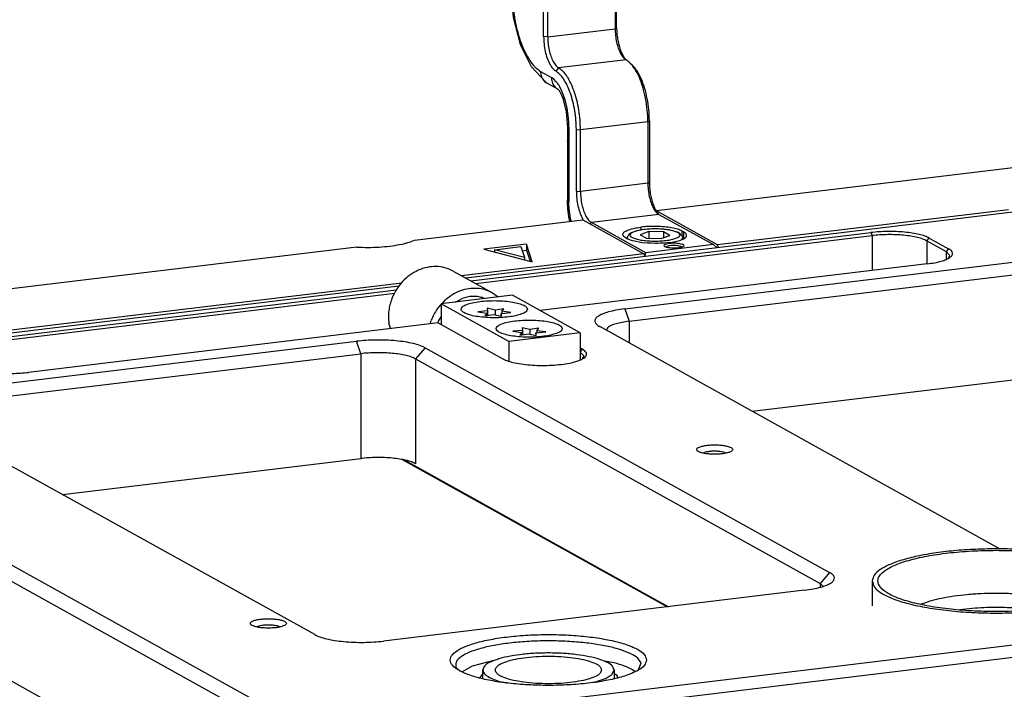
# Model space of a CAD drawing. Header units: inches. Extents: x -399 to 442, y -299 to 295.
# Tile 99 of 134: x 189 to 265, y 131 to 183. Entities that reach past the tile are written whole.
import ezdxf

# ---------------------------------------------------------------- set-up
doc = ezdxf.new("R2010")
doc.units = ezdxf.units.IN

# ---------------------------------------------------------------- blocks, each defined once
blk = doc.blocks.new('0515-2034_M3x12_2__297', base_point=(280.618, 199.67))
at = {"color": 7, "linetype": 'Continuous'}
for p, q in [((282.281, 200.252), (281.535, 200.421)), ((281.535, 200.421), (281.556, 200.164)), ((283.129, 200.385), (282.281, 200.252)), ((282.281, 200.252), (282.281, 199.807)), ((282.937, 200.133), (283.129, 200.385)), ((281.556, 200.164), (280.618, 200.081)), ((280.618, 200.081), (281.486, 199.958)), ((281.486, 199.958), (281.294, 199.706)), ((281.294, 199.706), (282.142, 199.839)), ((281.486, 199.958), (281.486, 199.736)), ((281.556, 200.164), (281.556, 199.747)), ((282.142, 199.839), (282.888, 199.67)), ((282.867, 199.927), (283.805, 200.009)), ((282.888, 199.67), (282.867, 199.927)), ((282.867, 199.927), (282.867, 199.675)), ((283.805, 200.009), (282.937, 200.133)), ((282.937, 200.133), (282.937, 199.933))]:
    blk.add_line(p, q, dxfattribs=at)
blk = doc.blocks.new('0515-2034_M3x12_1__298', base_point=(283.999, 197.793))
at = {"color": 7, "linetype": 'Continuous'}
for p, q in [((284.937, 198.288), (283.999, 198.205)), ((285.662, 198.375), (284.916, 198.544)), ((284.916, 198.544), (284.937, 198.288)), ((284.937, 198.288), (284.937, 197.871)), ((286.51, 198.508), (285.662, 198.375)), ((285.662, 198.375), (285.662, 197.931)), ((286.318, 198.256), (286.51, 198.508)), ((283.999, 198.205), (284.867, 198.081)), ((284.867, 198.081), (284.675, 197.83)), ((284.675, 197.83), (285.523, 197.962)), ((284.867, 198.081), (284.867, 197.86)), ((285.523, 197.962), (286.269, 197.793)), ((286.248, 198.05), (287.186, 198.133)), ((286.269, 197.793), (286.248, 198.05)), ((286.248, 198.05), (286.248, 197.798)), ((287.186, 198.133), (286.318, 198.256)), ((286.318, 198.256), (286.318, 198.056))]:
    blk.add_line(p, q, dxfattribs=at)
blk = doc.blocks.new('screws__299', base_point=(186.796, 197.793))
for name, p in [('0515-2034_M3x12_2__297', (280.618, 199.67)), ('0515-2034_M3x12_1__298', (283.999, 197.793))]:
    blk.add_blockref(name, p)
blk = doc.blocks.new('6960-0041_1__303', base_point=(281.102, 164.081))
at = {"color": 7, "linetype": 'Continuous'}
for p, q in [((281.102, 164.591), (281.102, 165.43)), ((293.61, 165.029), (293.802, 165.43)), ((293.802, 165.43), (293.802, 164.615)), ((282.634, 164.359), (283.486, 164.164)), ((291.921, 164.264), (292.963, 164.614))]:
    blk.add_line(p, q, dxfattribs=at)
for points, knots in [([(293.802, 165.43), (293.76, 165.56), (293.656, 165.88), (293.099, 166.197), (292.358, 166.498), (291.353, 166.742), (290.167, 166.931), (288.843, 167.047), (287.452, 167.087), (286.06, 167.047), (284.736, 166.931), (283.551, 166.742), (282.546, 166.498), (281.804, 166.197), (281.248, 165.88), (281.144, 165.56), (281.102, 165.43)], [0, 0, 0, 0, 0.398865, 0.983015, 1.801203, 2.839804, 4.05962, 5.407267, 6.820875, 8.234484, 9.582131, 10.801947, 11.840547, 12.658736, 13.242885, 13.64175, 13.64175, 13.64175, 13.64175]), ([(292.602, 165.43), (292.561, 165.544), (292.46, 165.83), (291.94, 166.096), (291.252, 166.351), (290.326, 166.55), (289.247, 166.693), (288.061, 166.766), (286.842, 166.766), (285.657, 166.693), (284.575, 166.55), (283.656, 166.351), (282.951, 166.096), (282.472, 165.83), (282.234, 165.43), (282.472, 165.03), (282.951, 164.764), (283.656, 164.509), (284.575, 164.31), (285.657, 164.167), (286.842, 164.094), (288.061, 164.094), (289.247, 164.167), (290.326, 164.31), (291.252, 164.509), (291.94, 164.764), (292.46, 165.03), (292.561, 165.316), (292.602, 165.43)], [0, 0, 0, 0, 0.352347, 0.885349, 1.638568, 2.59198, 3.701395, 4.909296, 6.150824, 7.358726, 8.468139, 9.421553, 10.17477, 10.707773, 11.06012, 11.412467, 11.94547, 12.698687, 13.652101, 14.761515, 15.969416, 17.210944, 18.418845, 19.52826, 20.481672, 21.234891, 21.767893, 22.12024, 22.12024, 22.12024, 22.12024]), ([(281.102, 165.43), (281.126, 165.328), (281.184, 165.091), (281.534, 164.818), (282.016, 164.561), (282.412, 164.432), (282.634, 164.359)], [0, 0, 0, 0, 0.306634, 0.714537, 1.264168, 1.960049, 1.960049, 1.960049, 1.960049]), ([(292.963, 164.614), (293.093, 164.675), (293.327, 164.785), (293.523, 164.954), (293.61, 165.029)], [0, 0, 0, 0, 0.4286448, 0.7715021, 0.7715021, 0.7715021, 0.7715021])]:
    blk.add_open_spline(points, degree=3, knots=knots, dxfattribs=at)
blk = doc.blocks.new('plugs__304', base_point=(160.242, 164.081))
blk.add_blockref('6960-0041_1__303', (281.102, 164.081))
blk = doc.blocks.new('E6980-21791_2__308', base_point=(318.8, 170.937))
at = {"color": 7, "linetype": 'Continuous'}
for p, q in [((318.8, 174.042), (318.8, 171.628)), ((342.8, 174.042), (342.8, 171.628))]:
    blk.add_line(p, q, dxfattribs=at)
at = {"color": 1, "linetype": 'Continuous'}
for p, q in [((323.646, 171.823), (323.541, 171.773)), ((338.061, 171.775), (337.987, 171.81)), ((328.478, 171.385), (327.287, 171.241)), ((334.327, 171.241), (333, 171.394))]:
    blk.add_line(p, q, dxfattribs=at)
at = {"color": 7, "linetype": 'Continuous'}
for points, knots in [([(329.338, 177.125), (328.63, 177.093), (327.252, 177.031), (325.267, 176.816), (323.46, 176.521), (321.893, 176.147), (320.6, 175.712), (319.653, 175.223), (318.963, 174.699), (318.849, 174.239), (318.8, 174.042)], [0, 0, 0, 0, 2.124372, 4.139807, 5.986407, 7.61165, 8.974043, 10.049179, 10.843947, 11.436688, 11.436688, 11.436688, 11.436688]), ([(342.25, 174.042), (342.186, 174.261), (342.029, 174.789), (341.151, 175.339), (339.97, 175.856), (338.366, 176.293), (336.454, 176.644), (334.292, 176.887), (331.982, 177.011), (329.619, 177.011), (327.308, 176.887), (325.148, 176.644), (323.232, 176.293), (321.638, 175.856), (320.431, 175.339), (319.615, 174.789), (319.241, 174.042), (319.615, 173.296), (320.431, 172.746), (321.638, 172.229), (323.232, 171.792), (325.148, 171.441), (327.308, 171.198), (329.619, 171.074), (331.982, 171.074), (334.292, 171.198), (336.454, 171.441), (338.366, 171.792), (339.97, 172.229), (341.151, 172.746), (342.029, 173.296), (342.186, 173.824), (342.25, 174.042)], [0, 0, 0, 0, 0.665008, 1.610693, 2.922303, 4.58886, 6.559346, 8.760572, 11.105507, 13.499208, 15.844142, 18.045369, 20.015854, 21.682412, 22.994021, 23.939707, 24.604715, 25.269722, 26.215408, 27.527017, 29.193575, 31.164061, 33.365287, 35.710221, 38.103923, 40.448857, 42.650083, 44.62057, 46.287126, 47.598736, 48.544421, 49.209429, 49.209429, 49.209429, 49.209429]), ([(342.8, 174.042), (342.731, 174.274), (342.562, 174.835), (341.623, 175.415), (340.363, 175.961), (338.65, 176.419), (336.611, 176.786), (334.311, 177.034), (331.858, 177.165), (330.183, 177.139), (329.338, 177.125)], [0, 0, 0, 0, 0.705154, 1.712317, 3.111384, 4.88898, 6.988876, 9.331092, 11.8209, 14.355301, 14.355301, 14.355301, 14.355301]), ([(318.8, 174.042), (318.859, 173.829), (318.999, 173.319), (319.809, 172.765), (320.909, 172.247), (322.407, 171.797), (324.206, 171.424), (326.261, 171.147), (328.486, 170.975), (330.8, 170.917), (333.115, 170.975), (335.34, 171.147), (337.394, 171.424), (339.194, 171.797), (340.692, 172.247), (341.792, 172.765), (342.602, 173.319), (342.742, 173.829), (342.8, 174.042)], [0, 0, 0, 0, 0.648306, 1.545953, 2.778035, 4.342844, 6.201851, 8.296251, 10.554296, 12.896141, 15.237985, 17.49603, 19.59043, 21.449438, 23.014247, 24.246328, 25.143975, 25.792281, 25.792281, 25.792281, 25.792281])]:
    blk.add_open_spline(points, degree=3, knots=knots, dxfattribs=at)
at = {"color": 1, "linetype": 'Continuous'}
for points, knots in [([(330.733, 172.837), (330.266, 172.83), (329.346, 172.817), (327.997, 172.723), (326.725, 172.579), (325.564, 172.379), (324.542, 172.145), (323.928, 171.924), (323.646, 171.823)], [0, 0, 0, 0, 1.399827, 2.762236, 4.052779, 5.239489, 6.294226, 7.194363, 7.194363, 7.194363, 7.194363]), ([(337.987, 171.81), (337.7, 171.914), (337.075, 172.142), (336.03, 172.381), (334.842, 172.584), (333.537, 172.729), (332.155, 172.822), (331.211, 172.832), (330.733, 172.837)], [0, 0, 0, 0, 0.915647, 1.993442, 3.209226, 4.532805, 5.92984, 7.363338, 7.363338, 7.363338, 7.363338]), ([(333, 171.394), (332.627, 171.417), (331.873, 171.464), (330.737, 171.48), (329.603, 171.46), (328.851, 171.41), (328.478, 171.385)], [0, 0, 0, 0, 1.122365, 2.265208, 3.406843, 4.525611, 4.525611, 4.525611, 4.525611])]:
    blk.add_open_spline(points, degree=3, knots=knots, dxfattribs=at)
blk = doc.blocks.new('bushings__311', base_point=(197.941, 170.937))
blk.add_blockref('E6980-21791_2__308', (318.8, 170.937))
blk = doc.blocks.new('23796-0S111__328', base_point=(276.78, 195.324))
at = {"color": 7, "linetype": 'Continuous'}
for p, q in [((283.965, 201.689), (277.077, 200.858)), ((278.451, 201.024), (279.099, 201.372)), ((281.07, 201.453), (281.279, 201.365)), ((290.516, 198.053), (283.965, 201.689)), ((283.628, 197.222), (277.077, 200.858)), ((277.077, 200.858), (277.077, 198.843)), ((276.824, 199.164), (277.077, 199.591)), ((276.78, 199.008), (276.824, 199.164)), ((290.516, 198.053), (283.628, 197.222)), ((290.516, 198.053), (290.516, 195.454)), ((283.628, 197.222), (283.628, 195.324))]:
    blk.add_line(p, q, dxfattribs=at)
for points, knots in [([(285.412, 200.335), (285.381, 200.412), (285.304, 200.609), (284.928, 200.779), (284.436, 200.946), (283.778, 201.067), (283.023, 201.146), (282.211, 201.172), (281.4, 201.146), (280.643, 201.067), (279.991, 200.946), (279.485, 200.779), (279.141, 200.609), (278.961, 200.335), (279.141, 200.061), (279.485, 199.891), (279.991, 199.725), (280.643, 199.603), (281.4, 199.524), (282.211, 199.498), (283.023, 199.524), (283.778, 199.603), (284.436, 199.725), (284.928, 199.891), (285.304, 200.061), (285.381, 200.258), (285.412, 200.335)], [0, 0, 0, 0, 0.240498, 0.617454, 1.154144, 1.829828, 2.60603, 3.434731, 4.263433, 5.039635, 5.715319, 6.252009, 6.628965, 6.869463, 7.109961, 7.486917, 8.023607, 8.699291, 9.475493, 10.304194, 11.132896, 11.909098, 12.584782, 13.121472, 13.498428, 13.738926, 13.738926, 13.738926, 13.738926]), ([(281.07, 201.453), (280.911, 201.492), (280.591, 201.57), (280.092, 201.584), (279.587, 201.527), (279.263, 201.424), (279.099, 201.372)], [0, 0, 0, 0, 0.48918, 0.985169, 1.489996, 2.004828, 2.004828, 2.004828, 2.004828]), ([(288.792, 198.459), (288.762, 198.535), (288.685, 198.733), (288.309, 198.903), (287.817, 199.069), (287.159, 199.19), (286.404, 199.269), (285.592, 199.296), (284.781, 199.269), (284.024, 199.19), (283.372, 199.069), (282.866, 198.903), (282.522, 198.733), (282.342, 198.459), (282.522, 198.184), (282.866, 198.014), (283.372, 197.848), (284.024, 197.727), (284.781, 197.648), (285.592, 197.621), (286.404, 197.648), (287.159, 197.727), (287.817, 197.848), (288.309, 198.014), (288.685, 198.184), (288.762, 198.382), (288.792, 198.459)], [0, 0, 0, 0, 0.240498, 0.617454, 1.154144, 1.829828, 2.60603, 3.434731, 4.263433, 5.039635, 5.715319, 6.252009, 6.628965, 6.869463, 7.109961, 7.486917, 8.023607, 8.699291, 9.475493, 10.304194, 11.132896, 11.909098, 12.584782, 13.121472, 13.498428, 13.738926, 13.738926, 13.738926, 13.738926])]:
    blk.add_open_spline(points, degree=3, knots=knots, dxfattribs=at)
blk = doc.blocks.new('bearing_HK0509__329', base_point=(271.95, 198.453))
at = {"color": 7, "linetype": 'Continuous'}
for p, q in [((278.225, 204.024), (282.029, 201.913)), ((277.154, 200.867), (277.493, 201.245)), ((282.029, 201.913), (282.584, 201.522)), ((276.681, 200.339), (277.077, 200.781)), ((276.018, 198.92), (276.104, 199.258)), ((272.152, 198.453), (272.001, 199.01))]:
    blk.add_line(p, q, dxfattribs=at)
for points, knots in [([(278.225, 204.024), (277.967, 204.144), (277.447, 204.385), (276.577, 204.495), (275.691, 204.412), (274.823, 204.126), (274.012, 203.654), (273.3, 203.019), (272.701, 202.254), (272.434, 201.665), (272.301, 201.37)], [0, 0, 0, 0, 0.849821, 1.711122, 2.592898, 3.499935, 4.432201, 5.385213, 6.35107, 7.319856, 7.319856, 7.319856, 7.319856]), ([(282.029, 201.913), (281.794, 202.023), (281.323, 202.246), (280.538, 202.372), (279.733, 202.339), (278.934, 202.132), (278.166, 201.775), (277.719, 201.423), (277.493, 201.245)], [0, 0, 0, 0, 0.774456, 1.557673, 2.356823, 3.176314, 4.017255, 4.877515, 4.877515, 4.877515, 4.877515]), ([(272.301, 201.37), (272.233, 201.177), (272.099, 200.794), (271.991, 200.197), (271.946, 199.6), (271.983, 199.205), (272.001, 199.01)], [0, 0, 0, 0, 0.610644, 1.215848, 1.813512, 2.402025, 2.402025, 2.402025, 2.402025]), ([(276.681, 200.339), (276.569, 200.168), (276.344, 199.825), (276.184, 199.447), (276.104, 199.258)], [0, 0, 0, 0, 0.614005, 1.227644, 1.227644, 1.227644, 1.227644])]:
    blk.add_open_spline(points, degree=3, knots=knots, dxfattribs=at)
blk = doc.blocks.new('bearing_assy2_1__330', base_point=(271.95, 195.324))
for name, p in [('bearing_HK0509__329', (271.95, 198.453)), ('23796-0S111__328', (276.78, 195.324))]:
    blk.add_blockref(name, p)
blk = doc.blocks.new('bearings__338', base_point=(94.15, 152.053))
blk.add_blockref('bearing_assy2_1__330', (271.95, 195.324))
blk = doc.blocks.new('E6980-24110__339', base_point=(64.875, 148.295))
at = {"color": 7, "linetype": 'Continuous'}
for p, q in [((66.156, 269.559), (262.927, 160.344)), ((65.249, 268.484), (262.02, 159.268)), ((332.406, 209.723), (279.468, 203.334)), ((279.933, 203.076), (318.678, 207.752)), ((280.396, 202.819), (318.783, 207.452)), ((324.099, 206.951), (325.959, 205.919)), ((324.326, 207.22), (326.185, 206.188)), ((326.33, 205.527), (325.959, 205.919)), ((294.835, 200.366), (335.619, 205.288)), ((326.187, 205.287), (326.33, 205.527)), ((324.129, 204.726), (286.644, 200.202)), ((295.258, 199.165), (336.042, 204.087)), ((272.966, 202.55), (229.812, 197.341)), ((231.672, 197.252), (272.749, 202.209)), ((231.778, 196.952), (272.57, 201.875)), ((276.775, 199.011), (237.124, 194.226)), ((276.775, 199.011), (283.051, 195.528)), ((331.193, 177.123), (292.417, 198.646)), ((293.19, 198.581), (293.027, 198.307)), ((228.077, 192.309), (268.861, 197.231)), ((275.505, 196.605), (314.674, 174.865)), ((290.754, 196.458), (290.516, 196.59)), ((228.499, 191.108), (269.283, 196.03)), ((274.599, 195.529), (313.767, 173.79)), ((290.516, 196.196), (290.528, 196.189)), ((290.899, 195.796), (290.528, 196.189)), ((290.756, 195.557), (290.899, 195.796)), ((307.165, 190.46), (336.042, 193.945)), ((266.913, 159.968), (539.893, 192.914)), ((540.316, 191.713), (267.336, 158.768)), ((264.827, 168.849), (225.658, 190.589)), ((193.218, 187.797), (262.02, 149.609)), ((240.407, 182.403), (269.283, 185.888)), ((302.624, 186.491), (302.434, 186.41)), ((304.659, 186.416), (304.39, 186.511)), ((298.953, 171.54), (273.316, 185.77)), ((273.538, 185.735), (299.084, 171.555)), ((314.018, 173.524), (313.767, 173.79)), ((312.255, 173.145), (271.471, 168.223)), ((261.447, 169.595), (261.178, 169.69)), ((259.412, 169.67), (259.222, 169.589)), ((282.283, 166.371), (280.079, 165.8)), ((293.816, 166.111), (292.869, 166.283)), ((296.221, 165.533), (296.417, 166.116)), ((278.486, 165.71), (278.858, 165.351)), ((280.079, 165.8), (279.105, 165.259)), ((281.102, 165.098), (280.767, 164.651)), ((294.126, 164.863), (293.802, 165.043)), ((295.776, 165.287), (295.608, 165.449)), ((294.137, 164.702), (294.126, 164.863))]:
    blk.add_line(p, q, dxfattribs=at)
at = {"color": 1, "linetype": 'Continuous'}
for p, q in [((318.678, 207.752), (318.783, 207.452)), ((318.783, 207.452), (318.783, 204.081)), ((324.099, 206.951), (324.326, 207.22)), ((324.099, 206.951), (324.099, 204.723)), ((326.185, 206.188), (325.959, 205.919)), ((325.959, 205.919), (325.959, 205.19)), ((294.835, 200.366), (295.258, 199.165)), ((295.258, 199.165), (295.258, 197.069)), ((269.283, 196.03), (268.861, 197.231)), ((275.505, 196.605), (274.599, 195.529)), ((290.528, 196.189), (290.754, 196.458)), ((269.283, 196.03), (269.283, 185.888)), ((274.599, 195.529), (274.599, 185.387)), ((290.528, 196.189), (290.528, 195.459)), ((314.674, 174.865), (313.767, 173.79)), ((313.767, 173.79), (313.767, 173.432))]:
    blk.add_line(p, q, dxfattribs=at)
at = {"color": 7, "linetype": 'Continuous'}
for points, knots in [([(324.326, 207.22), (324.186, 207.286), (323.871, 207.434), (323.314, 207.581), (322.654, 207.708), (321.911, 207.798), (321.113, 207.85), (320.291, 207.861), (319.475, 207.834), (318.939, 207.779), (318.678, 207.752)], [0, 0, 0, 0, 0.463209, 1.042054, 1.720971, 2.477939, 3.286773, 4.118763, 4.944109, 5.73332, 5.73332, 5.73332, 5.73332]), ([(324.099, 206.951), (323.967, 207.013), (323.671, 207.152), (323.147, 207.291), (322.526, 207.411), (321.826, 207.495), (321.075, 207.544), (320.301, 207.554), (319.534, 207.529), (319.03, 207.477), (318.783, 207.452)], [0, 0, 0, 0, 0.435962, 0.980757, 1.619738, 2.332178, 3.093434, 3.876483, 4.653279, 5.396066, 5.396066, 5.396066, 5.396066]), ([(324.129, 204.726), (324.369, 204.759), (324.819, 204.821), (325.434, 204.962), (325.935, 205.126), (326.301, 205.313), (326.543, 205.517), (326.612, 205.785), (326.45, 206.027), (326.283, 206.129), (326.185, 206.188)], [0, 0, 0, 0, 0.725305, 1.362147, 1.891015, 2.300442, 2.594408, 2.814459, 3.058251, 3.401435, 3.401435, 3.401435, 3.401435]), ([(294.835, 200.366), (294.554, 200.327), (294.024, 200.254), (293.301, 200.089), (292.711, 199.895), (292.281, 199.675), (291.995, 199.435), (291.915, 199.12), (292.105, 198.835), (292.302, 198.716), (292.417, 198.646)], [0, 0, 0, 0, 0.8533, 1.602526, 2.224723, 2.706402, 3.052244, 3.311128, 3.597943, 4.001688, 4.001688, 4.001688, 4.001688]), ([(295.258, 199.165), (295.032, 199.134), (294.609, 199.077), (294.031, 198.942), (293.556, 198.794), (293.301, 198.646), (293.19, 198.581)], [0, 0, 0, 0, 0.682641, 1.282023, 1.779781, 2.165124, 2.165124, 2.165124, 2.165124]), ([(275.505, 196.605), (275.341, 196.682), (274.97, 196.856), (274.315, 197.029), (273.539, 197.179), (272.664, 197.284), (271.726, 197.346), (270.758, 197.358), (269.799, 197.327), (269.169, 197.262), (268.861, 197.231)], [0, 0, 0, 0, 0.544952, 1.225946, 2.024672, 2.915222, 3.866792, 4.845604, 5.816599, 6.745083, 6.745083, 6.745083, 6.745083]), ([(283.051, 195.528), (283.214, 195.453), (283.587, 195.282), (284.251, 195.125), (285.038, 194.993), (285.92, 194.914), (286.85, 194.884), (287.783, 194.907), (288.672, 194.983), (289.474, 195.106), (290.149, 195.268), (290.668, 195.468), (291.02, 195.678), (291.199, 195.973), (291.052, 196.282), (290.865, 196.392), (290.754, 196.458)], [0, 0, 0, 0, 0.538924, 1.226431, 2.036975, 2.935238, 3.880047, 4.827333, 5.732878, 6.555048, 7.25771, 7.813966, 8.213372, 8.484919, 8.747693, 9.130302, 9.130302, 9.130302, 9.130302]), ([(274.599, 195.529), (274.467, 195.591), (274.171, 195.73), (273.647, 195.869), (273.026, 195.989), (272.326, 196.073), (271.575, 196.122), (270.801, 196.132), (270.034, 196.107), (269.53, 196.055), (269.283, 196.03)], [0, 0, 0, 0, 0.435962, 0.980757, 1.619738, 2.332178, 3.093434, 3.876483, 4.653279, 5.396066, 5.396066, 5.396066, 5.396066]), ([(231.476, 194.758), (231.616, 194.692), (231.931, 194.544), (232.488, 194.397), (233.147, 194.27), (233.891, 194.18), (234.689, 194.128), (235.511, 194.117), (236.327, 194.144), (236.862, 194.199), (237.124, 194.226)], [0, 0, 0, 0, 0.463209, 1.042054, 1.720971, 2.477939, 3.286773, 4.118763, 4.944109, 5.73332, 5.73332, 5.73332, 5.73332]), ([(305.295, 186.755), (305.275, 186.801), (305.223, 186.922), (304.981, 187.017), (304.668, 187.112), (304.254, 187.175), (303.789, 187.21), (303.302, 187.21), (302.836, 187.175), (302.425, 187.112), (302.102, 187.017), (301.883, 186.922), (301.762, 186.755), (301.883, 186.589), (302.102, 186.493), (302.425, 186.398), (302.836, 186.335), (303.302, 186.301), (303.789, 186.301), (304.254, 186.335), (304.668, 186.398), (304.981, 186.493), (305.223, 186.589), (305.275, 186.709), (305.295, 186.755)], [0, 0, 0, 0, 0.145974, 0.383812, 0.72424, 1.149027, 1.62833, 2.126432, 2.605735, 3.030522, 3.370949, 3.608789, 3.754762, 3.900735, 4.138574, 4.479001, 4.903789, 5.383092, 5.881194, 6.360497, 6.785284, 7.125711, 7.36355, 7.509524, 7.509524, 7.509524, 7.509524]), ([(274.599, 185.387), (274.467, 185.449), (274.171, 185.588), (273.647, 185.727), (273.026, 185.846), (272.326, 185.931), (271.575, 185.98), (270.801, 185.99), (270.034, 185.965), (269.53, 185.913), (269.283, 185.888)], [0, 0, 0, 0, 0.435962, 0.980757, 1.619738, 2.332178, 3.093434, 3.876483, 4.653279, 5.396066, 5.396066, 5.396066, 5.396066]), ([(303.973, 186.576), (303.853, 186.585), (303.612, 186.601), (303.256, 186.591), (302.924, 186.561), (302.718, 186.513), (302.624, 186.491)], [0, 0, 0, 0, 0.359885, 0.725241, 1.066791, 1.357832, 1.357832, 1.357832, 1.357832]), ([(304.39, 186.511), (304.325, 186.525), (304.187, 186.554), (304.047, 186.569), (303.973, 186.576)], [0, 0, 0, 0, 0.1996818, 0.4223197, 0.4223197, 0.4223197, 0.4223197]), ([(312.255, 173.145), (312.537, 173.184), (313.067, 173.256), (313.79, 173.422), (314.379, 173.615), (314.81, 173.835), (315.095, 174.076), (315.175, 174.391), (314.985, 174.676), (314.789, 174.795), (314.674, 174.865)], [0, 0, 0, 0, 0.8533, 1.602526, 2.224723, 2.706402, 3.052244, 3.311128, 3.597943, 4.001688, 4.001688, 4.001688, 4.001688]), ([(262.083, 169.934), (262.063, 169.98), (262.011, 170.101), (261.769, 170.196), (261.456, 170.291), (261.042, 170.354), (260.576, 170.389), (260.09, 170.389), (259.624, 170.354), (259.213, 170.291), (258.89, 170.196), (258.671, 170.101), (258.55, 169.934), (258.671, 169.768), (258.89, 169.672), (259.213, 169.577), (259.624, 169.514), (260.09, 169.48), (260.576, 169.48), (261.042, 169.514), (261.456, 169.577), (261.769, 169.672), (262.011, 169.768), (262.063, 169.888), (262.083, 169.934)], [0, 0, 0, 0, 0.145974, 0.383812, 0.72424, 1.149027, 1.62833, 2.126432, 2.605735, 3.030522, 3.370949, 3.608789, 3.754762, 3.900735, 4.138574, 4.479001, 4.903789, 5.383092, 5.881194, 6.360497, 6.785284, 7.125711, 7.36355, 7.509524, 7.509524, 7.509524, 7.509524]), ([(260.761, 169.755), (260.641, 169.764), (260.4, 169.78), (260.044, 169.77), (259.712, 169.74), (259.506, 169.692), (259.412, 169.67)], [0, 0, 0, 0, 0.359888, 0.725248, 1.066801, 1.357844, 1.357844, 1.357844, 1.357844]), ([(261.178, 169.69), (261.113, 169.704), (260.975, 169.733), (260.835, 169.748), (260.761, 169.755)], [0, 0, 0, 0, 0.1996821, 0.4223206, 0.4223206, 0.4223206, 0.4223206]), ([(264.827, 168.849), (264.991, 168.772), (265.362, 168.598), (266.017, 168.425), (266.793, 168.275), (267.668, 168.17), (268.606, 168.108), (269.574, 168.095), (270.533, 168.127), (271.163, 168.191), (271.471, 168.223)], [0, 0, 0, 0, 0.544952, 1.225946, 2.024672, 2.915222, 3.866792, 4.845604, 5.816599, 6.745083, 6.745083, 6.745083, 6.745083]), ([(296.952, 166.396), (296.898, 166.577), (296.768, 167.015), (296.039, 167.472), (295.06, 167.901), (293.729, 168.263), (292.142, 168.554), (290.349, 168.756), (288.432, 168.859), (286.472, 168.859), (284.554, 168.756), (282.762, 168.554), (281.172, 168.263), (279.85, 167.901), (278.849, 167.472), (278.171, 167.015), (277.861, 166.396), (278.171, 165.776), (278.849, 165.32), (279.85, 164.891), (281.172, 164.529), (282.762, 164.237), (284.554, 164.036), (286.472, 163.933), (288.432, 163.933), (290.349, 164.036), (292.142, 164.237), (293.729, 164.529), (295.06, 164.891), (296.039, 165.32), (296.768, 165.776), (296.898, 166.215), (296.952, 166.396)], [0, 0, 0, 0, 0.551754, 1.336383, 2.424618, 3.807351, 5.442252, 7.268597, 9.214176, 11.200216, 13.145795, 14.97214, 16.607041, 17.989774, 19.078009, 19.862639, 20.414392, 20.966145, 21.750775, 22.83901, 24.221743, 25.856644, 27.682989, 29.628568, 31.614608, 33.560187, 35.386532, 37.021433, 38.404166, 39.492401, 40.277031, 40.828784, 40.828784, 40.828784, 40.828784]), ([(296.417, 166.116), (296.319, 166.275), (296.081, 166.659), (295.359, 167.044), (294.405, 167.418), (293.173, 167.729), (291.733, 167.979), (290.127, 168.152), (288.42, 168.244), (286.676, 168.248), (284.962, 168.167), (283.343, 168.002), (281.879, 167.76), (280.629, 167.454), (279.623, 167.091), (278.923, 166.695), (278.443, 166.226), (278.473, 165.868), (278.486, 165.71)], [0, 0, 0, 0, 0.554302, 1.336402, 2.373614, 3.649926, 5.128764, 6.761193, 8.490299, 10.254511, 11.990614, 13.636707, 15.135204, 16.4361, 17.501155, 18.31139, 18.887146, 19.344161, 19.344161, 19.344161, 19.344161]), ([(295.608, 165.449), (295.35, 165.573), (294.773, 165.851), (294.156, 166.019), (293.816, 166.111)], [0, 0, 0, 0, 0.859611, 1.914896, 1.914896, 1.914896, 1.914896])]:
    blk.add_open_spline(points, degree=3, knots=knots, dxfattribs=at)
blk = doc.blocks.new('E6980-64110__340', base_point=(64.875, 148.295))
for name, p in [('E6980-24110__339', (64.875, 148.295)), ('bearings__338', (94.15, 152.053)), ('plugs__304', (160.242, 164.081)), ('bushings__311', (197.941, 170.937)), ('screws__299', (186.796, 197.793))]:
    blk.add_blockref(name, p)
blk = doc.blocks.new('0515-0773_2__345', base_point=(295.069, 206.892))
at = {"color": 7, "linetype": 'Continuous'}
for p, q in [((295.561, 207.781), (295.783, 207.865)), ((295.783, 207.865), (295.92, 207.924)), ((295.92, 207.924), (296.72, 208.074)), ((297.159, 207.852), (296.331, 207.546)), ((296.72, 208.074), (297.661, 208.134)), ((298.597, 207.819), (297.159, 207.852)), ((297.159, 207.852), (297.159, 207.202)), ((297.661, 208.134), (298.617, 208.096)), ((299.207, 207.481), (298.597, 207.819)), ((298.597, 207.819), (298.597, 207.255)), ((298.617, 208.096), (299.457, 207.965)), ((299.457, 207.965), (300.002, 207.781)), ((295.069, 207.224), (295.129, 207.34)), ((295.069, 207.175), (295.069, 207.224)), ((295.129, 207.34), (295.148, 207.39)), ((295.148, 207.39), (295.236, 207.506)), ((295.236, 207.506), (295.347, 207.671)), ((295.347, 207.671), (295.415, 207.71)), ((295.415, 207.71), (295.561, 207.781)), ((296.331, 207.546), (296.941, 207.207)), ((296.941, 207.207), (298.379, 207.175)), ((298.379, 207.175), (299.207, 207.481)), ((300.002, 207.781), (300.087, 207.745)), ((300.087, 207.745), (300.413, 207.39)), ((300.413, 207.39), (300.458, 207.3)), ((300.458, 207.3), (300.469, 207.224)), ((300.469, 207.109), (300.469, 207.224))]:
    blk.add_line(p, q, dxfattribs=at)
at = {"color": 1, "linetype": 'Continuous'}
for p, q in [((295.071, 207.193), (295.111, 207.151)), ((300.359, 207.062), (300.469, 207.224))]:
    blk.add_line(p, q, dxfattribs=at)
blk.add_open_spline([(300.169, 207.513), (300.146, 207.571), (300.088, 207.719), (299.806, 207.847), (299.437, 207.971), (298.944, 208.062), (298.378, 208.122), (297.769, 208.141), (297.16, 208.122), (296.593, 208.062), (296.103, 207.971), (295.724, 207.847), (295.466, 207.719), (295.331, 207.513), (295.466, 207.308), (295.724, 207.18), (296.103, 207.056), (296.593, 206.965), (297.16, 206.905), (297.769, 206.886), (298.378, 206.905), (298.944, 206.965), (299.437, 207.056), (299.806, 207.18), (300.088, 207.308), (300.146, 207.456), (300.169, 207.513)], degree=3, knots=[0, 0, 0, 0, 0.180373, 0.463091, 0.865608, 1.372371, 1.954523, 2.576049, 3.197575, 3.779726, 4.286489, 4.689006, 4.971724, 5.152097, 5.332471, 5.615188, 6.017705, 6.524469, 7.10662, 7.728146, 8.349672, 8.931823, 9.438587, 9.841104, 10.123821, 10.304194, 10.304194, 10.304194, 10.304194], dxfattribs=at)
at = {"color": 7, "linetype": 'Continuous'}
blk.add_open_spline([(295.069, 207.224), (295.069, 207.219), (295.069, 207.208), (295.071, 207.198), (295.071, 207.193)], degree=3, knots=[0, 0, 0, 0, 0.01525849, 0.03061762, 0.03061762, 0.03061762, 0.03061762], dxfattribs=at)
blk = doc.blocks.new('N2390-20306_3__360', base_point=(283.803, 205.486))
at = {"color": 7, "linetype": 'Continuous'}
for p, q in [((286.844, 242.235), (286.87, 242.241)), ((289.543, 242.564), (286.87, 242.241)), ((290.083, 242.443), (290.674, 242.115)), ((288.001, 241.792), (287.409, 242.12)), ((290.674, 242.115), (288.001, 241.792)), ((288.001, 241.792), (289.311, 238.07)), ((291.984, 238.393), (290.674, 242.115)), ((291.984, 238.393), (289.311, 238.07)), ((291.984, 235.785), (291.984, 238.393)), ((289.311, 238.07), (289.311, 235.462)), ((286.944, 235.291), (289.142, 235.556)), ((287.385, 235.23), (289.311, 235.462)), ((289.142, 235.556), (289.311, 235.462)), ((291.984, 235.899), (294.013, 236.144)), ((291.984, 235.785), (293.91, 236.018)), ((293.91, 236.018), (294.055, 236.121)), ((293.91, 236.018), (293.91, 227.469)), ((294.055, 236.121), (294.013, 236.144)), ((294.055, 227.572), (294.055, 236.121)), ((286.733, 234.925), (286.944, 235.291)), ((286.733, 232.8), (286.733, 234.925)), ((286.986, 235.268), (286.944, 235.291)), ((287.385, 235.23), (286.986, 235.268)), ((286.986, 226.719), (286.986, 235.268)), ((287.385, 226.682), (287.385, 235.23)), ((283.893, 232.713), (283.803, 232.581)), ((284.029, 232.771), (283.893, 232.713)), ((284.669, 232.932), (284.358, 232.873)), ((284.669, 232.932), (285.507, 233.034)), ((285.507, 233.034), (285.507, 233.249)), ((285.507, 233.034), (286.694, 232.375)), ((283.803, 232.581), (283.803, 231.315)), ((283.943, 232.417), (285.887, 231.338)), ((283.806, 231.292), (283.803, 231.315)), ((283.838, 231.08), (283.806, 231.292)), ((283.896, 230.739), (283.838, 231.08)), ((284.074, 228.56), (283.896, 230.739)), ((284.745, 225.949), (284.074, 228.56)), ((285.398, 224.61), (284.745, 225.949)), ((285.811, 223.783), (285.398, 224.61)), ((294.902, 224.513), (294.786, 224.668)), ((295.337, 224.188), (295.587, 223.947)), ((287.101, 222.394), (285.811, 223.783)), ((287.266, 222.249), (287.101, 222.394)), ((287.251, 222.243), (287.305, 222.21)), ((287.305, 222.21), (287.266, 222.249)), ((287.767, 221.954), (287.305, 222.21)), ((287.851, 221.909), (287.767, 221.954)), ((288.363, 221.623), (287.851, 221.909)), ((288.336, 221.635), (288.374, 221.614)), ((288.393, 221.578), (288.336, 221.635)), ((288.374, 221.614), (288.395, 221.605)), ((288.531, 221.456), (288.393, 221.578)), ((288.77, 220.943), (288.531, 221.456)), ((288.91, 220.635), (288.77, 220.943)), ((289.201, 219.431), (288.91, 220.635)), ((289.299, 218.281), (289.201, 219.431)), ((297.08, 218.465), (297.08, 212.515)), ((297.225, 218.569), (297.225, 212.618)), ((289.3, 218.101), (289.299, 218.281)), ((289.303, 217.358), (289.299, 216.57)), ((289.3, 218.101), (289.303, 217.358)), ((290.156, 211.765), (290.156, 217.715)), ((290.555, 211.728), (290.555, 217.678)), ((289.299, 216.57), (289.302, 215.656)), ((289.302, 215.656), (289.303, 215.585)), ((289.303, 215.585), (289.313, 215.164)), ((289.313, 215.164), (289.313, 212.096)), ((289.302, 211.82), (289.3, 210.856)), ((289.303, 211.887), (289.302, 211.82)), ((289.313, 212.096), (289.303, 211.887)), ((289.307, 210.924), (289.3, 210.856)), ((289.309, 210.713), (289.3, 210.856)), ((289.3, 210.856), (289.302, 210.847)), ((289.314, 210.646), (289.309, 210.713)), ((289.336, 210.081), (289.314, 210.646)), ((289.435, 209.281), (289.336, 210.081)), ((297.956, 209.714), (298.072, 209.56)), ((289.528, 208.832), (289.435, 209.281)), ((290.748, 209.095), (290.826, 208.963)), ((298.137, 209.514), (303.419, 206.582)), ((296.894, 205.794), (291.611, 208.726)), ((294.768, 207.776), (294.94, 207.898)), ((294.94, 207.898), (295.054, 207.955)), ((295.054, 207.955), (295.114, 207.981)), ((295.114, 207.981), (295.336, 208.062)), ((295.336, 208.062), (295.482, 208.105)), ((295.482, 208.105), (295.681, 208.155)), ((295.681, 208.155), (295.92, 208.204)), ((295.92, 208.204), (296.022, 208.222)), ((296.022, 208.222), (296.395, 208.276)), ((300.551, 207.806), (300.382, 207.9)), ((294.663, 207.584), (294.694, 207.683)), ((294.668, 207.527), (294.663, 207.584)), ((294.697, 207.455), (294.668, 207.527)), ((294.694, 207.683), (294.713, 207.713)), ((294.758, 207.378), (294.697, 207.455)), ((294.713, 207.713), (294.768, 207.776)), ((294.792, 207.347), (294.758, 207.378)), ((294.944, 207.244), (294.792, 207.347)), ((294.944, 207.244), (295.113, 207.15)), ((295.321, 207.054), (295.113, 207.15)), ((295.39, 207.027), (295.321, 207.054)), ((295.58, 206.965), (295.39, 207.027)), ((295.773, 206.914), (295.58, 206.965)), ((295.939, 206.876), (295.773, 206.914)), ((296.251, 206.818), (295.939, 206.876)), ((296.351, 206.803), (296.251, 206.818)), ((296.574, 206.773), (296.351, 206.803)), ((297.045, 206.729), (296.574, 206.773)), ((303.419, 206.582), (296.894, 205.794)), ((297.289, 206.715), (297.045, 206.729)), ((297.405, 206.71), (297.289, 206.715)), ((297.786, 206.702), (297.405, 206.71)), ((298.008, 206.703), (297.786, 206.702)), ((298.283, 206.711), (298.008, 206.703)), ((298.582, 206.726), (298.283, 206.711)), ((298.701, 206.735), (298.582, 206.726)), ((299.1, 206.775), (298.701, 206.735)), ((298.851, 206.343), (298.85, 206.342)), ((300.366, 206.34), (300.346, 206.36)), ((303.419, 206.582), (303.798, 206.271)), ((296.78, 205.486), (296.894, 205.794))]:
    blk.add_line(p, q, dxfattribs=at)
at = {"color": 1, "linetype": 'Continuous'}
for p, q in [((287.409, 242.12), (290.083, 242.443)), ((283.943, 231.151), (283.943, 232.417)), ((283.814, 231.268), (283.943, 231.151)), ((286.295, 231.387), (285.887, 231.338)), ((287.385, 226.682), (293.91, 227.469)), ((293.91, 227.469), (294.055, 227.572)), ((287.385, 226.682), (286.986, 226.719)), ((294.967, 224.468), (288.441, 223.68)), ((286.69, 223.348), (287.747, 222.762)), ((286.713, 223.087), (286.786, 222.826)), ((288.441, 223.68), (288.17, 223.358)), ((286.786, 222.826), (286.83, 222.726)), ((286.83, 222.726), (286.912, 222.581)), ((286.912, 222.581), (286.978, 222.491)), ((286.978, 222.491), (287.088, 222.372)), ((287.088, 222.372), (287.174, 222.298)), ((287.174, 222.298), (287.251, 222.243)), ((287.984, 222.592), (287.747, 222.762)), ((287.747, 222.762), (287.763, 222.539)), ((287.763, 222.539), (287.77, 222.501)), ((287.77, 222.501), (287.816, 222.315)), ((287.816, 222.315), (287.842, 222.24)), ((287.842, 222.24), (287.948, 222.027)), ((288.217, 222.348), (287.984, 222.592)), ((288.333, 222.197), (288.217, 222.348)), ((288.396, 222.106), (288.333, 222.197)), ((288.446, 222.028), (288.396, 222.106)), ((287.948, 222.027), (287.969, 221.995)), ((287.969, 221.995), (288.145, 221.785)), ((288.555, 221.842), (288.446, 222.028)), ((288.76, 221.428), (288.555, 221.842)), ((288.944, 220.961), (288.76, 221.428)), ((289.102, 220.455), (288.944, 220.961)), ((289.234, 219.912), (289.102, 220.455)), ((289.288, 219.631), (289.234, 219.912)), ((289.309, 219.509), (289.288, 219.631)), ((289.334, 219.347), (289.309, 219.509)), ((289.401, 218.775), (289.334, 219.347)), ((289.428, 218.365), (289.401, 218.775)), ((289.437, 217.96), (289.428, 218.365)), ((297.08, 218.465), (290.555, 217.678)), ((297.08, 218.465), (297.225, 218.569)), ((289.3, 218.101), (289.307, 218.078)), ((289.307, 218.078), (289.345, 218.026)), ((289.345, 218.026), (289.356, 218.016)), ((289.356, 218.016), (289.437, 217.96)), ((289.437, 217.96), (289.437, 217.194)), ((290.156, 217.715), (290.555, 217.678)), ((289.299, 216.57), (289.307, 216.637)), ((289.308, 216.546), (289.299, 216.57)), ((289.345, 216.496), (289.308, 216.546)), ((289.355, 216.486), (289.345, 216.496)), ((289.437, 216.429), (289.355, 216.486)), ((289.437, 217.194), (289.437, 216.429)), ((289.437, 216.429), (289.437, 216.025)), ((289.437, 216.025), (289.437, 210.715)), ((297.08, 212.515), (297.225, 212.618)), ((290.156, 211.765), (290.555, 211.728)), ((297.08, 212.515), (290.555, 211.728)), ((289.302, 210.847), (289.307, 210.834)), ((289.307, 210.834), (289.356, 210.772)), ((289.356, 210.772), (289.437, 210.715)), ((289.443, 210.428), (289.437, 210.715)), ((289.458, 210.138), (289.443, 210.428)), ((289.466, 210.04), (289.458, 210.138)), ((289.514, 209.603), (289.466, 210.04)), ((289.55, 209.36), (289.514, 209.603)), ((289.602, 209.073), (289.55, 209.36)), ((289.653, 208.847), (289.602, 209.073)), ((298.137, 209.514), (291.611, 208.726)), ((291.611, 208.726), (291.497, 208.591)), ((296.395, 208.276), (296.395, 208.013)), ((300.382, 207.9), (300.382, 207.424)), ((300.551, 207.154), (300.551, 207.806))]:
    blk.add_line(p, q, dxfattribs=at)
at = {"color": 7, "linetype": 'Continuous'}
for points, knots in [([(287.409, 242.12), (287.32, 242.164), (287.149, 242.247), (286.96, 242.243), (286.87, 242.241)], [0, 0, 0, 0, 0.2924356, 0.5596164, 0.5596164, 0.5596164, 0.5596164]), ([(290.083, 242.443), (289.994, 242.486), (289.823, 242.569), (289.634, 242.566), (289.543, 242.564)], [0, 0, 0, 0, 0.2924371, 0.5596192, 0.5596192, 0.5596192, 0.5596192]), ([(285.887, 231.338), (285.96, 231.308), (286.103, 231.251), (286.341, 231.358), (286.511, 231.588), (286.638, 231.918), (286.718, 232.334), (286.728, 232.639), (286.733, 232.8)], [0, 0, 0, 0, 0.225717, 0.444651, 0.717926, 1.070093, 1.497575, 1.982445, 1.982445, 1.982445, 1.982445]), ([(283.803, 232.581), (283.812, 232.551), (283.835, 232.477), (283.903, 232.439), (283.943, 232.417)], [0, 0, 0, 0, 0.0912406, 0.2232561, 0.2232561, 0.2232561, 0.2232561]), ([(283.803, 231.315), (283.803, 231.307), (283.804, 231.291), (283.811, 231.276), (283.814, 231.268)], [0, 0, 0, 0, 0.02386412, 0.04891916, 0.04891916, 0.04891916, 0.04891916]), ([(293.91, 227.469), (293.918, 227.254), (293.932, 226.822), (294.039, 226.192), (294.2, 225.606), (294.414, 225.108), (294.652, 224.708), (294.871, 224.541), (294.967, 224.468)], [0, 0, 0, 0, 0.645986, 1.295609, 1.912228, 2.462791, 2.922544, 3.282491, 3.282491, 3.282491, 3.282491]), ([(294.055, 227.572), (294.06, 227.392), (294.069, 227.029), (294.139, 226.489), (294.245, 225.966), (294.391, 225.479), (294.563, 225.042), (294.715, 224.788), (294.786, 224.668)], [0, 0, 0, 0, 0.540738, 1.089623, 1.629105, 2.142188, 2.613511, 3.030612, 3.030612, 3.030612, 3.030612]), ([(286.986, 226.719), (286.994, 226.478), (287.01, 225.994), (287.131, 225.288), (287.311, 224.632), (287.55, 224.075), (287.817, 223.627), (288.062, 223.44), (288.17, 223.358)], [0, 0, 0, 0, 0.723504, 1.451082, 2.141695, 2.758326, 3.273249, 3.676389, 3.676389, 3.676389, 3.676389]), ([(287.385, 226.682), (287.392, 226.466), (287.406, 226.034), (287.514, 225.404), (287.674, 224.818), (287.889, 224.321), (288.127, 223.921), (288.345, 223.754), (288.441, 223.68)], [0, 0, 0, 0, 0.645986, 1.295609, 1.912228, 2.462791, 2.922544, 3.282491, 3.282491, 3.282491, 3.282491]), ([(295.337, 224.188), (295.277, 224.243), (295.163, 224.348), (295.03, 224.429), (294.967, 224.468)], [0, 0, 0, 0, 0.243088, 0.4653458, 0.4653458, 0.4653458, 0.4653458]), ([(297.08, 218.465), (297.069, 218.847), (297.046, 219.615), (296.874, 220.745), (296.615, 221.819), (296.264, 222.774), (295.864, 223.582), (295.502, 223.999), (295.337, 224.188)], [0, 0, 0, 0, 1.145482, 2.303271, 3.421656, 4.452239, 5.354716, 6.103344, 6.103344, 6.103344, 6.103344]), ([(290.156, 217.715), (290.148, 218.018), (290.133, 218.628), (290.017, 219.533), (289.837, 220.412), (289.594, 221.23), (289.3, 221.96), (288.961, 222.567), (288.602, 223.053), (288.304, 223.263), (288.17, 223.358)], [0, 0, 0, 0, 0.907668, 1.82901, 2.734568, 3.595814, 4.386964, 5.087098, 5.6831, 6.174585, 6.174585, 6.174585, 6.174585]), ([(290.555, 217.678), (290.547, 218), (290.53, 218.648), (290.406, 219.612), (290.216, 220.547), (289.957, 221.417), (289.644, 222.193), (289.284, 222.839), (288.901, 223.356), (288.585, 223.579), (288.441, 223.68)], [0, 0, 0, 0, 0.965604, 1.945755, 2.909115, 3.825334, 4.666983, 5.411807, 6.045851, 6.568707, 6.568707, 6.568707, 6.568707]), ([(297.225, 218.569), (297.214, 218.928), (297.193, 219.65), (297.032, 220.712), (296.788, 221.721), (296.458, 222.619), (296.082, 223.378), (295.741, 223.77), (295.587, 223.947)], [0, 0, 0, 0, 1.076752, 2.165072, 3.216354, 4.185101, 5.033429, 5.737139, 5.737139, 5.737139, 5.737139]), ([(297.225, 212.618), (297.23, 212.438), (297.239, 212.075), (297.308, 211.535), (297.415, 211.012), (297.561, 210.525), (297.732, 210.088), (297.884, 209.834), (297.956, 209.714)], [0, 0, 0, 0, 0.540739, 1.089624, 1.629106, 2.142189, 2.613512, 3.030614, 3.030614, 3.030614, 3.030614]), ([(290.156, 211.765), (290.164, 211.524), (290.18, 211.04), (290.302, 210.335), (290.476, 209.677), (290.66, 209.281), (290.748, 209.095)], [0, 0, 0, 0, 0.723503, 1.451079, 2.14169, 2.758321, 2.758321, 2.758321, 2.758321]), ([(290.555, 211.728), (290.562, 211.512), (290.576, 211.08), (290.684, 210.45), (290.844, 209.864), (291.058, 209.367), (291.296, 208.967), (291.515, 208.8), (291.611, 208.726)], [0, 0, 0, 0, 0.645986, 1.295609, 1.912228, 2.462791, 2.922544, 3.282491, 3.282491, 3.282491, 3.282491]), ([(297.08, 212.515), (297.087, 212.3), (297.101, 211.868), (297.209, 211.238), (297.37, 210.652), (297.584, 210.154), (297.822, 209.755), (298.04, 209.587), (298.137, 209.514)], [0, 0, 0, 0, 0.645986, 1.295609, 1.912228, 2.462791, 2.922544, 3.282491, 3.282491, 3.282491, 3.282491]), ([(300.382, 207.9), (300.243, 207.962), (299.923, 208.103), (299.349, 208.222), (298.669, 208.314), (297.919, 208.353), (297.153, 208.349), (296.644, 208.3), (296.395, 208.276)], [0, 0, 0, 0, 0.454191, 1.047611, 1.748557, 2.514407, 3.296869, 4.046262, 4.046262, 4.046262, 4.046262]), ([(299.1, 206.775), (299.321, 206.806), (299.723, 206.862), (300.251, 207.006), (300.612, 207.167), (300.858, 207.378), (300.797, 207.667), (300.643, 207.754), (300.551, 207.806)], [0, 0, 0, 0, 0.669426, 1.21922, 1.623071, 1.883635, 2.088999, 2.39368, 2.39368, 2.39368, 2.39368]), ([(300.582, 206.493), (300.568, 206.521), (300.531, 206.597), (300.371, 206.651), (300.166, 206.706), (299.899, 206.737), (299.607, 206.75), (299.315, 206.737), (299.05, 206.706), (298.838, 206.651), (298.694, 206.597), (298.609, 206.493), (298.694, 206.389), (298.838, 206.335), (299.05, 206.28), (299.315, 206.249), (299.607, 206.237), (299.899, 206.249), (300.166, 206.28), (300.371, 206.335), (300.531, 206.389), (300.568, 206.465), (300.582, 206.493)], [0, 0, 0, 0, 0.091423, 0.246753, 0.469562, 0.743714, 1.045259, 1.346803, 1.620955, 1.843764, 1.999094, 2.090517, 2.18194, 2.33727, 2.560079, 2.834231, 3.135776, 3.43732, 3.711472, 3.934281, 4.089611, 4.181034, 4.181034, 4.181034, 4.181034]), ([(300.346, 206.36), (300.309, 206.381), (300.217, 206.433), (300.037, 206.469), (299.817, 206.497), (299.574, 206.503), (299.335, 206.492), (299.125, 206.459), (298.958, 206.421), (298.881, 206.365), (298.851, 206.343)], [0, 0, 0, 0, 0.128162, 0.314332, 0.543734, 0.794527, 1.041975, 1.261779, 1.433493, 1.545418, 1.545418, 1.545418, 1.545418])]:
    blk.add_open_spline(points, degree=3, knots=knots, dxfattribs=at)
at = {"color": 1, "linetype": 'Continuous'}
for points, knots in [([(283.943, 231.151), (283.954, 230.733), (283.975, 229.889), (284.136, 228.637), (284.384, 227.422), (284.72, 226.29), (285.127, 225.281), (285.596, 224.441), (286.093, 223.77), (286.504, 223.479), (286.69, 223.348)], [0, 0, 0, 0, 1.255285, 2.529481, 3.781849, 4.972935, 6.067078, 7.035348, 7.859606, 8.53932, 8.53932, 8.53932, 8.53932]), ([(286.69, 223.348), (286.691, 223.304), (286.693, 223.217), (286.707, 223.13), (286.713, 223.087)], [0, 0, 0, 0, 0.1318122, 0.2621425, 0.2621425, 0.2621425, 0.2621425])]:
    blk.add_open_spline(points, degree=3, knots=knots, dxfattribs=at)
blk = doc.blocks.new('N2390-60301__390', base_point=(221.019, 205.486))
for name, p in [('N2390-20306_3__360', (283.803, 205.486)), ('0515-0773_2__345', (295.069, 206.892))]:
    blk.add_blockref(name, p)
blk = doc.blocks.new('N2390-20310_plate__399', base_point=(133.244, 193.193))
at = {"color": 7, "linetype": 'Continuous'}
for p, q in [((372.356, 218.828), (297.903, 209.843)), ((297.891, 209.823), (297.903, 209.843)), ((303.819, 206.559), (297.903, 209.843)), ((331.983, 209.958), (303.819, 206.559)), ((274.481, 207.016), (290.788, 208.984)), ((290.788, 208.984), (296.705, 205.7)), ((268.894, 206.342), (222.566, 200.75)), ((285.316, 206.624), (281.215, 206.13)), ((281.215, 206.13), (285.892, 204.919)), ((282.245, 206.083), (284.793, 206.39)), ((285.151, 205.331), (282.245, 206.083)), ((282.245, 206.083), (282.245, 205.863)), ((284.793, 206.39), (285.151, 205.331)), ((284.925, 205.998), (285.316, 206.045)), ((285.892, 204.919), (285.316, 206.624)), ((285.316, 206.624), (285.316, 206.045)), ((285.316, 206.045), (285.677, 204.975)), ((303.916, 206.285), (303.819, 206.559)), ((296.705, 205.7), (279.045, 203.569)), ((285.151, 205.331), (285.151, 205.111)), ((296.705, 205.7), (296.801, 205.426)), ((273.253, 202.87), (229.389, 197.576))]:
    blk.add_line(p, q, dxfattribs=at)
blk.add_open_spline([(268.894, 206.342), (269.258, 206.329), (269.985, 206.305), (271.059, 206.342), (272.082, 206.429), (273.01, 206.573), (273.809, 206.749), (274.273, 206.934), (274.481, 207.016)], degree=3, knots=[0, 0, 0, 0, 1.09222, 2.180593, 3.220986, 4.171849, 4.996756, 5.66756, 5.66756, 5.66756, 5.66756], dxfattribs=at)
blk = doc.blocks.new('N2390-20310__400', base_point=(133.244, 193.193))
blk.add_blockref('N2390-20310_plate__399', (133.244, 193.193))
blk = doc.blocks.new('N2390-60310__401', base_point=(133.244, 193.193))
blk.add_blockref('N2390-20310__400', (133.244, 193.193))
blk = doc.blocks.new('N2494-90111__402', base_point=(64.875, -291.434))
for name, p in [('E6980-64110__340', (64.875, 148.295)), ('N2390-60301__390', (221.019, 205.486)), ('N2390-60310__401', (133.244, 193.193))]:
    blk.add_blockref(name, p)
blk = doc.blocks.new('gen2', base_point=(303.75, 141.25))
blk.add_blockref('N2494-90111__402', (64.875, -291.434))

msp = doc.modelspace()

# ---------------------------------------------------------------- block references
at = {"xscale": 0.8, "yscale": 0.8, "zscale": 0.8}
msp.add_blockref('gen2', (243, 113), dxfattribs=at)

doc.saveas('drawing.dxf')
